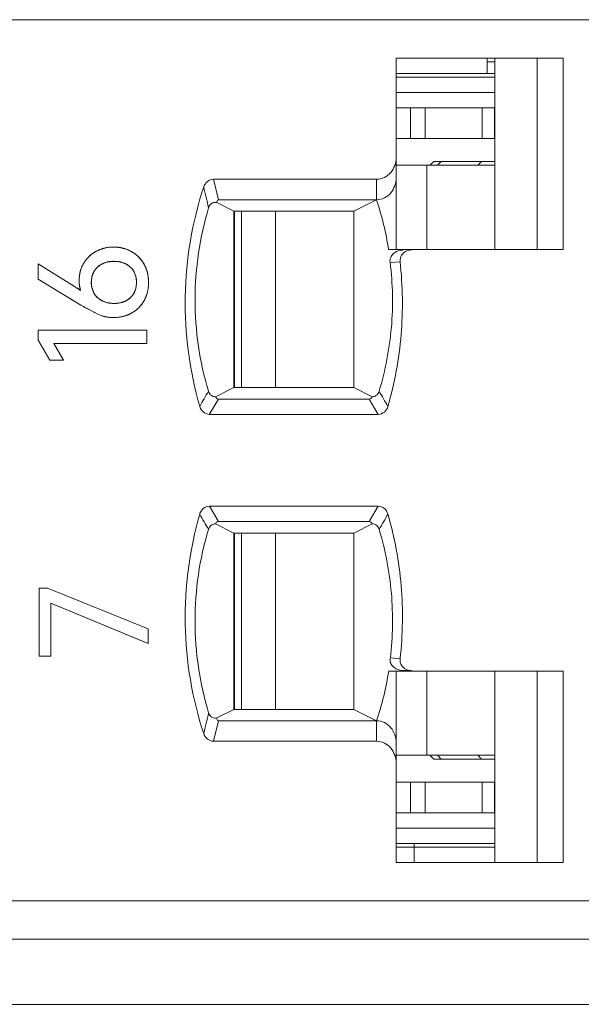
# Model space of a CAD drawing. Header units: millimetres. Extents: x 0 to 427, y 0 to 299.
# Tile 40 of 54: x 190 to 197, y 225 to 238. Entities that reach past the tile are written whole.
import ezdxf

# ---------------------------------------------------------------- set-up
doc = ezdxf.new("R2010")
doc.units = ezdxf.units.MM
doc.header["$LTSCALE"] = 23.1
doc.header["$MEASUREMENT"] = 0
doc.layers.get('0').update_dxf_attribs({"lineweight": 18})
for name, color, linetype in [('1_13', 7, 'Continuous'), ('1_14', 7, 'Continuous'), ('1_27', 7, 'Continuous'), ('1_53', 7, 'Continuous'), ('1_54', 7, 'Continuous'), ('1_6', 7, 'Continuous')]:
    doc.layers.add(name, color=color, linetype=linetype)

msp = doc.modelspace()

# ---------------------------------------------------------------- linework, layer by layer
at = {"color": 0, "linetype": 'Continuous', "lineweight": 0}
for p, q in [((190.698, 234.124), (190.221, 234.417)), ((190.221, 234.221), (190.221, 234.417)), ((191.131, 234.444), (191.072, 234.424)), ((191.355, 234.424), (191.298, 234.443)), ((191.605, 234.414), (191.644, 234.322)), ((190.954, 234.323), (190.927, 234.258)), ((191.497, 234.258), (191.472, 234.318)), ((191.644, 234.322), (191.654, 234.282)), ((191.657, 234.263), (191.664, 234.178)), ((190.221, 234.221), (190.779, 233.881)), ((190.767, 234.111), (190.76, 234.156)), ((190.922, 234.238), (190.917, 234.178)), ((190.917, 234.166), (190.922, 234.118)), ((191.507, 234.178), (191.502, 234.236)), ((191.502, 234.12), (191.507, 234.178)), ((190.777, 234.07), (190.698, 234.124)), ((190.752, 234.088), (190.777, 234.07)), ((190.926, 234.1), (190.954, 234.033)), ((191.472, 234.035), (191.497, 234.097)), ((191.644, 234.032), (191.606, 233.94)), ((190.779, 233.881), (190.612, 233.983)), ((190.779, 233.881), (191.011, 233.756)), ((191.072, 233.931), (191.129, 233.912)), ((191.297, 233.911), (191.356, 233.93)), ((191.011, 233.756), (190.866, 233.831)), ((191.066, 233.737), (191.011, 233.756)), ((191.443, 233.777), (191.372, 233.745)), ((191.135, 233.723), (191.075, 233.735)), ((191.204, 233.718), (191.144, 233.722)), ((191.292, 233.725), (191.204, 233.718)), ((190.221, 233.555), (191.643, 233.555)), ((190.221, 233.423), (190.221, 233.555)), ((191.643, 233.555), (191.643, 233.381)), ((190.221, 233.423), (190.374, 233.16)), ((191.643, 233.381), (190.428, 233.381)), ((190.554, 233.16), (190.428, 233.381)), ((190.428, 233.381), (190.51, 233.238)), ((190.554, 233.16), (190.374, 233.16)), ((190.238, 230.186), (190.344, 230.186)), ((190.238, 229.301), (190.238, 230.186)), ((191.66, 229.654), (190.344, 230.186)), ((190.387, 229.99), (191.66, 229.464)), ((190.387, 229.99), (190.387, 229.301)), ((191.593, 229.492), (190.387, 229.99)), ((191.66, 229.654), (191.66, 229.464)), ((191.66, 229.464), (191.593, 229.492)), ((190.387, 229.301), (190.238, 229.301))]:
    msp.add_line(p, q, dxfattribs=at)
at = {"color": 7, "linetype": 'Continuous', "lineweight": 0}
msp.add_line((112.968, 224.755), (209.565, 224.755), dxfattribs=at)
at = {"color": 0, "linetype": 'Continuous', "lineweight": 0}
for centre, radius, start, end in [((191.182, 234.206), 0.427, 128.6902, 138.3862), ((191.188, 234.199), 0.436, 120.7646, 128.715), ((191.187, 234.2), 0.435, 118.2756, 120.7655), ((191.193, 234.187), 0.449, 108.201, 118.2149), ((191.2, 234.168), 0.469, 105.8488, 108.2568), ((191.204, 234.156), 0.481, 101.1609, 105.8394), ((191.206, 234.145), 0.493, 98.9716, 101.1707), ((191.208, 234.13), 0.508, 89.9519, 98.9404), ((191.208, 234.133), 0.505, 80.0051, 90.0187), ((191.211, 234.151), 0.487, 78.4149, 79.9563), ((191.214, 234.163), 0.474, 73.5418, 78.4297), ((191.218, 234.179), 0.458, 70.3502, 73.5321), ((191.227, 234.203), 0.433, 60.4118, 70.4133), ((191.232, 234.211), 0.423, 55.0172, 60.3249), ((191.225, 234.202), 0.435, 50.8863, 55.0248), ((191.221, 234.197), 0.441, 48.688, 50.8916), ((191.218, 234.193), 0.446, 41.0644, 48.6816), ((191.168, 234.22), 0.407, 149.2397, 158.7248), ((191.158, 234.226), 0.395, 143.6635, 149.145), ((191.169, 234.217), 0.41, 138.4092, 143.6656), ((191.187, 234.163), 0.285, 113.8442, 116.5224), ((191.203, 234.107), 0.344, 100.6093, 102.063), ((191.225, 234.123), 0.328, 77.2828, 79.0951), ((191.239, 234.17), 0.279, 62.6079, 65.5722), ((191.218, 234.193), 0.445, 38.894, 41.0677), ((191.221, 234.196), 0.442, 34.6773, 38.8977), ((191.228, 234.201), 0.433, 29.5098, 34.6836), ((191.219, 234.203), 0.461, 170.5072, 177.5565), ((191.216, 234.204), 0.457, 167.7858, 170.5068), ((191.204, 234.207), 0.446, 160.998, 167.807), ((191.19, 234.211), 0.431, 158.6568, 160.974), ((191.199, 234.188), 0.281, 165.5732, 169.7339), ((191.256, 234.194), 0.25, 29.8096, 31.627), ((191.224, 234.186), 0.282, 10.232, 14.8244), ((191.174, 234.185), 0.49, 9.1881, 11.444), ((191.215, 234.204), 0.457, 177.5581, 179.9978), ((191.285, 234.203), 0.527, 179.9844, 182.6649), ((191.249, 234.202), 0.491, 182.6659, 185.2934), ((191.289, 234.178), 0.372, 179.988, 181.841), ((191.135, 234.174), 0.529, 350.9324, 355.8413), ((191.109, 234.176), 0.555, 355.8197, 358.0179), ((191.092, 234.177), 0.572, 358.0176, 0.1526), ((189.84, 232.778), 1.596, 56.3194, 57.4972), ((189.925, 232.905), 1.444, 55.0419, 56.3159), ((191.135, 234.184), 0.376, 191.2825, 197.7527), ((191.202, 234.169), 0.284, 190.2511, 194.0968), ((191.253, 234.16), 0.252, 328.4674, 330.163), ((191.22, 234.17), 0.286, 345.247, 350.0413), ((191.159, 234.17), 0.505, 348.8052, 350.9095), ((192.506, 236.72), 3.323, 238.6884, 240.0812), ((191.188, 234.19), 0.284, 242.89, 245.8432), ((191.203, 234.241), 0.338, 257.4416, 259.2424), ((191.226, 234.237), 0.334, 280.8036, 282.2753), ((191.242, 234.182), 0.277, 294.3814, 297.1027), ((191.229, 234.154), 0.433, 318.7369, 321.1358), ((191.234, 234.15), 0.428, 321.1306, 325.3228), ((191.244, 234.143), 0.415, 325.3143, 330.6617), ((192.458, 236.637), 3.227, 240.0865, 240.4256), ((191.223, 234.178), 0.458, 286.0862, 288.9848), ((191.239, 234.14), 0.416, 299.3542, 304.689), ((191.232, 234.149), 0.428, 304.6805, 308.8148), ((191.229, 234.154), 0.434, 308.8101, 311.2586), ((191.227, 234.156), 0.437, 311.2594, 318.7351), ((191.202, 234.206), 0.488, 253.85, 254.9726), ((191.198, 234.206), 0.487, 262.5861, 263.6279), ((191.213, 234.223), 0.505, 279.0547, 281.1401)]:
    msp.add_arc(centre, radius, start, end, dxfattribs=at)
for points, knots in [([(190.981, 234.583), (190.973, 234.578), (190.956, 234.569), (190.932, 234.553), (190.914, 234.538), (190.899, 234.526), (190.889, 234.517), (190.879, 234.507), (190.869, 234.497), (190.86, 234.486), (190.852, 234.477), (190.847, 234.47), (190.842, 234.464), (190.838, 234.458), (190.835, 234.454), (190.832, 234.45), (190.83, 234.447), (190.828, 234.444), (190.826, 234.441), (190.824, 234.438), (190.823, 234.436), (190.822, 234.435), (190.821, 234.433), (190.821, 234.432), (190.82, 234.432), (190.82, 234.431), (190.819, 234.43), (190.819, 234.43), (190.819, 234.429), (190.819, 234.429), (190.819, 234.429), (190.818, 234.429), (190.818, 234.429), (190.818, 234.429), (190.818, 234.429), (190.818, 234.429)], [0, 0, 0, 0, 0.125, 0.25, 0.375, 0.4375, 0.5, 0.5625, 0.625001, 0.687501, 0.750001, 0.781251, 0.812501, 0.843751, 0.875001, 0.890626, 0.906251, 0.921876, 0.937501, 0.953126, 0.960938, 0.968751, 0.976563, 0.98047, 0.984376, 0.988282, 0.992188, 0.994141, 0.996095, 0.997071, 0.998048, 0.999024, 0.999513, 0.999757, 1, 1, 1, 1]), ([(191.208, 234.638), (191.198, 234.638), (191.177, 234.638), (191.147, 234.635), (191.123, 234.631), (191.104, 234.628), (191.089, 234.624), (191.075, 234.621), (191.061, 234.617), (191.048, 234.612), (191.036, 234.608), (191.027, 234.604), (191.021, 234.602), (191.014, 234.599), (191.008, 234.596), (191.004, 234.594), (191.001, 234.593), (190.997, 234.591), (190.994, 234.59), (190.992, 234.588), (190.989, 234.587), (190.988, 234.586), (190.986, 234.586), (190.985, 234.585), (190.985, 234.585), (190.984, 234.584), (190.983, 234.584), (190.982, 234.583), (190.982, 234.583), (190.982, 234.583), (190.982, 234.583), (190.982, 234.583), (190.981, 234.583), (190.981, 234.583), (190.981, 234.583), (190.981, 234.583)], [0, 0, 0, 0, 0.125, 0.25, 0.375, 0.4375, 0.5, 0.5625, 0.625001, 0.687501, 0.750001, 0.781251, 0.812501, 0.843751, 0.875001, 0.890626, 0.906251, 0.921876, 0.937501, 0.953126, 0.960938, 0.968751, 0.976563, 0.98047, 0.984376, 0.988282, 0.992188, 0.994141, 0.996095, 0.997071, 0.998048, 0.999024, 0.999513, 0.999757, 1, 1, 1, 1]), ([(191.441, 234.579), (191.432, 234.584), (191.415, 234.593), (191.387, 234.605), (191.364, 234.614), (191.345, 234.619), (191.331, 234.623), (191.316, 234.627), (191.301, 234.63), (191.286, 234.632), (191.273, 234.634), (191.263, 234.635), (191.255, 234.636), (191.248, 234.637), (191.241, 234.637), (191.236, 234.637), (191.232, 234.638), (191.228, 234.638), (191.224, 234.638), (191.221, 234.638), (191.218, 234.638), (191.216, 234.638), (191.215, 234.638), (191.213, 234.638), (191.212, 234.638), (191.211, 234.638), (191.21, 234.638), (191.21, 234.638), (191.209, 234.638), (191.209, 234.638), (191.209, 234.638), (191.209, 234.638), (191.208, 234.638), (191.208, 234.638), (191.208, 234.638), (191.208, 234.638)], [0, 0, 0, 0, 0.125, 0.25, 0.375, 0.4375, 0.5, 0.5625, 0.625001, 0.687501, 0.750001, 0.781251, 0.812501, 0.843751, 0.875001, 0.890626, 0.906251, 0.921876, 0.937501, 0.953126, 0.960938, 0.968751, 0.976563, 0.98047, 0.984376, 0.988282, 0.992188, 0.994141, 0.996095, 0.997071, 0.998048, 0.999024, 0.999513, 0.999757, 1, 1, 1, 1]), ([(191.605, 234.414), (191.6, 234.423), (191.59, 234.44), (191.573, 234.464), (191.558, 234.483), (191.545, 234.498), (191.535, 234.508), (191.524, 234.518), (191.513, 234.528), (191.502, 234.537), (191.493, 234.545), (191.485, 234.551), (191.479, 234.555), (191.473, 234.559), (191.468, 234.563), (191.463, 234.565), (191.46, 234.567), (191.457, 234.569), (191.454, 234.571), (191.451, 234.573), (191.449, 234.574), (191.448, 234.575), (191.446, 234.576), (191.445, 234.577), (191.444, 234.577), (191.444, 234.578), (191.443, 234.578), (191.442, 234.578), (191.442, 234.578), (191.442, 234.579), (191.441, 234.579), (191.441, 234.579), (191.441, 234.579), (191.441, 234.579), (191.441, 234.579), (191.441, 234.579)], [0, 0, 0, 0, 0.125, 0.25, 0.375, 0.4375, 0.5, 0.5625, 0.625001, 0.687501, 0.750001, 0.781251, 0.812501, 0.843751, 0.875001, 0.890626, 0.906251, 0.921876, 0.937501, 0.953126, 0.960938, 0.968751, 0.976563, 0.98047, 0.984376, 0.988282, 0.992188, 0.994141, 0.996095, 0.997071, 0.998048, 0.999024, 0.999513, 0.999757, 1, 1, 1, 1]), ([(191.06, 234.419), (191.038, 234.408), (190.998, 234.381), (190.966, 234.343), (190.954, 234.323)], [0, 0, 0, 0, 0.503664, 1, 1, 1, 1]), ([(191, 234.378), (191.007, 234.384), (191.021, 234.396), (191.044, 234.411), (191.064, 234.421), (191.081, 234.429), (191.094, 234.434), (191.108, 234.438), (191.122, 234.442), (191.136, 234.445), (191.149, 234.447), (191.159, 234.448), (191.166, 234.449), (191.174, 234.45), (191.181, 234.451), (191.186, 234.451), (191.19, 234.451), (191.194, 234.451), (191.198, 234.452), (191.201, 234.452), (191.204, 234.452), (191.206, 234.452), (191.208, 234.452), (191.209, 234.452), (191.21, 234.452), (191.211, 234.452), (191.212, 234.452), (191.213, 234.452), (191.213, 234.452), (191.213, 234.452), (191.214, 234.452), (191.214, 234.452), (191.214, 234.452), (191.214, 234.452), (191.214, 234.452), (191.214, 234.452)], [0, 0, 0, 0, 0.125, 0.25, 0.375, 0.4375, 0.5, 0.5625, 0.625, 0.6875, 0.75, 0.78125, 0.8125, 0.843751, 0.875001, 0.890626, 0.906251, 0.921876, 0.937501, 0.953126, 0.960938, 0.968751, 0.976563, 0.980469, 0.984376, 0.988282, 0.992188, 0.994141, 0.996094, 0.997071, 0.998047, 0.999024, 0.999512, 0.999756, 1, 1, 1, 1]), ([(191.287, 234.445), (191.284, 234.446), (191.259, 234.45), (191.214, 234.453), (191.168, 234.45), (191.144, 234.446), (191.14, 234.445)], [0, 0, 0, 0, 0.077673, 0.496512, 0.921383, 1, 1, 1, 1]), ([(191.214, 234.452), (191.225, 234.452), (191.246, 234.451), (191.276, 234.448), (191.3, 234.443), (191.319, 234.438), (191.332, 234.433), (191.345, 234.428), (191.358, 234.423), (191.37, 234.417), (191.38, 234.411), (191.388, 234.406), (191.393, 234.403), (191.399, 234.399), (191.404, 234.395), (191.407, 234.393), (191.41, 234.39), (191.413, 234.388), (191.415, 234.386), (191.417, 234.384), (191.419, 234.383), (191.42, 234.382), (191.422, 234.381), (191.422, 234.38), (191.423, 234.379), (191.424, 234.379), (191.424, 234.378), (191.425, 234.378), (191.425, 234.378), (191.425, 234.378), (191.425, 234.377), (191.425, 234.377), (191.425, 234.377), (191.426, 234.377), (191.426, 234.377), (191.426, 234.377)], [0, 0, 0, 0, 0.125, 0.25, 0.375, 0.4375, 0.5, 0.5625, 0.625, 0.6875, 0.75, 0.78125, 0.8125, 0.843751, 0.875001, 0.890626, 0.906251, 0.921876, 0.937501, 0.953126, 0.960938, 0.968751, 0.976563, 0.980469, 0.984376, 0.988282, 0.992188, 0.994141, 0.996094, 0.997071, 0.998047, 0.999024, 0.999512, 0.999756, 1, 1, 1, 1]), ([(191.468, 234.325), (191.457, 234.344), (191.427, 234.38), (191.389, 234.407), (191.368, 234.418)], [0, 0, 0, 0, 0.488169, 1, 1, 1, 1]), ([(191.664, 234.178), (191.664, 234.189), (191.664, 234.211), (191.661, 234.242), (191.657, 234.267), (191.653, 234.287), (191.649, 234.302), (191.646, 234.317), (191.641, 234.331), (191.636, 234.346), (191.632, 234.357), (191.628, 234.367), (191.625, 234.374), (191.622, 234.38), (191.619, 234.386), (191.617, 234.391), (191.616, 234.394), (191.614, 234.397), (191.612, 234.401), (191.611, 234.404), (191.61, 234.406), (191.609, 234.407), (191.608, 234.409), (191.607, 234.41), (191.607, 234.411), (191.606, 234.412), (191.606, 234.412), (191.606, 234.413), (191.606, 234.413), (191.605, 234.413), (191.605, 234.414), (191.605, 234.414), (191.605, 234.414), (191.605, 234.414), (191.605, 234.414), (191.605, 234.414), (191.605, 234.414)], [0, 0, 0, 0, 0.125, 0.25, 0.375, 0.4375, 0.5, 0.5625, 0.625001, 0.687501, 0.750001, 0.781251, 0.812501, 0.843751, 0.875001, 0.890626, 0.906251, 0.921876, 0.937501, 0.953126, 0.960938, 0.968751, 0.976563, 0.98047, 0.984376, 0.988282, 0.992188, 0.994141, 0.996095, 0.997071, 0.998048, 0.999024, 0.999513, 0.999757, 0.999997, 1, 1, 1, 1]), ([(190.917, 234.178), (190.917, 234.189), (190.918, 234.209), (190.922, 234.238), (190.927, 234.261), (190.933, 234.279), (190.938, 234.291), (190.943, 234.304), (190.949, 234.316), (190.956, 234.327), (190.962, 234.336), (190.968, 234.343), (190.972, 234.349), (190.976, 234.354), (190.98, 234.358), (190.983, 234.361), (190.985, 234.364), (190.987, 234.366), (190.99, 234.369), (190.992, 234.371), (190.993, 234.372), (190.995, 234.373), (190.996, 234.374), (190.996, 234.375), (190.997, 234.376), (190.998, 234.376), (190.998, 234.377), (190.999, 234.377), (190.999, 234.378), (190.999, 234.378), (190.999, 234.378), (190.999, 234.378), (191, 234.378), (191, 234.378), (191, 234.378), (191, 234.378)], [0, 0, 0, 0, 0.125, 0.25, 0.375, 0.4375, 0.5, 0.5625, 0.625, 0.6875, 0.75, 0.78125, 0.812501, 0.843751, 0.875001, 0.890626, 0.906251, 0.921876, 0.937501, 0.953126, 0.960938, 0.968751, 0.976563, 0.980469, 0.984376, 0.988282, 0.992188, 0.994141, 0.996094, 0.997071, 0.998047, 0.999024, 0.999512, 0.999756, 1, 1, 1, 1]), ([(190.758, 234.204), (190.758, 234.197), (190.758, 234.185), (190.759, 234.167), (190.76, 234.153), (190.762, 234.142), (190.763, 234.133), (190.764, 234.125), (190.766, 234.117), (190.767, 234.109), (190.769, 234.102), (190.77, 234.097), (190.771, 234.093), (190.772, 234.089), (190.773, 234.086), (190.773, 234.083), (190.774, 234.081), (190.775, 234.079), (190.775, 234.077), (190.776, 234.076), (190.776, 234.074), (190.776, 234.073), (190.777, 234.073), (190.777, 234.072), (190.777, 234.072), (190.777, 234.071), (190.777, 234.071), (190.777, 234.07), (190.777, 234.07), (190.777, 234.07), (190.777, 234.07), (190.777, 234.07), (190.777, 234.07), (190.777, 234.07), (190.777, 234.07), (190.777, 234.07), (190.777, 234.07)], [0, 0, 0, 0, 0.125, 0.25, 0.375, 0.4375, 0.5, 0.5625, 0.625, 0.6875, 0.75, 0.78125, 0.8125, 0.84375, 0.875, 0.890625, 0.90625, 0.921875, 0.9375, 0.953125, 0.960938, 0.96875, 0.976563, 0.980469, 0.984375, 0.988282, 0.992188, 0.994141, 0.996094, 0.997071, 0.998047, 0.999024, 0.999512, 0.999756, 0.999997, 1, 1, 1, 1]), ([(191, 233.977), (190.993, 233.984), (190.98, 233.997), (190.963, 234.018), (190.951, 234.037), (190.943, 234.053), (190.938, 234.065), (190.933, 234.078), (190.929, 234.091), (190.925, 234.104), (190.923, 234.116), (190.921, 234.126), (190.92, 234.133), (190.919, 234.14), (190.919, 234.146), (190.918, 234.151), (190.918, 234.155), (190.918, 234.159), (190.918, 234.163), (190.917, 234.166), (190.917, 234.169), (190.917, 234.17), (190.917, 234.172), (190.917, 234.173), (190.917, 234.174), (190.917, 234.175), (190.917, 234.176), (190.917, 234.177), (190.917, 234.177), (190.917, 234.178), (190.917, 234.178), (190.917, 234.178), (190.917, 234.178), (190.917, 234.178), (190.917, 234.178), (190.917, 234.178)], [0, 0, 0, 0, 0.125, 0.25, 0.375, 0.4375, 0.5, 0.5625, 0.625, 0.6875, 0.75, 0.78125, 0.8125, 0.843751, 0.875001, 0.890626, 0.906251, 0.921876, 0.937501, 0.953126, 0.960938, 0.968751, 0.976563, 0.980469, 0.984376, 0.988282, 0.992188, 0.994141, 0.996094, 0.997071, 0.998047, 0.999024, 0.999512, 0.999756, 1, 1, 1, 1]), ([(191.507, 234.178), (191.507, 234.168), (191.506, 234.147), (191.502, 234.118), (191.497, 234.095), (191.492, 234.078), (191.487, 234.065), (191.482, 234.053), (191.476, 234.041), (191.469, 234.029), (191.463, 234.02), (191.458, 234.013), (191.454, 234.007), (191.45, 234.002), (191.446, 233.998), (191.443, 233.994), (191.441, 233.992), (191.439, 233.989), (191.436, 233.987), (191.434, 233.985), (191.433, 233.983), (191.432, 233.982), (191.431, 233.981), (191.43, 233.98), (191.429, 233.98), (191.428, 233.979), (191.428, 233.979), (191.428, 233.978), (191.427, 233.978), (191.427, 233.978), (191.427, 233.978), (191.427, 233.978), (191.427, 233.978), (191.427, 233.977), (191.427, 233.977), (191.427, 233.977)], [0, 0, 0, 0, 0.125, 0.25, 0.375, 0.4375, 0.5, 0.5625, 0.625, 0.6875, 0.75, 0.78125, 0.812501, 0.843751, 0.875001, 0.890626, 0.906251, 0.921876, 0.937501, 0.953126, 0.960938, 0.968751, 0.976563, 0.980469, 0.984376, 0.988282, 0.992188, 0.994141, 0.996094, 0.997071, 0.998047, 0.999024, 0.999512, 0.999756, 1, 1, 1, 1]), ([(191.606, 233.94), (191.611, 233.948), (191.62, 233.966), (191.632, 233.994), (191.64, 234.017), (191.646, 234.037), (191.65, 234.052), (191.653, 234.067), (191.656, 234.082), (191.659, 234.097), (191.66, 234.111), (191.661, 234.121), (191.662, 234.129), (191.663, 234.137), (191.663, 234.144), (191.663, 234.149), (191.664, 234.153), (191.664, 234.158), (191.664, 234.162), (191.664, 234.165), (191.664, 234.168), (191.664, 234.17), (191.664, 234.172), (191.664, 234.173), (191.664, 234.174), (191.664, 234.175), (191.664, 234.176), (191.664, 234.177), (191.664, 234.177), (191.664, 234.178), (191.664, 234.178), (191.664, 234.178), (191.664, 234.178), (191.664, 234.178), (191.664, 234.178), (191.664, 234.178)], [0, 0, 0, 0, 0.125, 0.25, 0.375, 0.4375, 0.5, 0.5625, 0.625001, 0.687501, 0.750001, 0.781251, 0.812501, 0.843751, 0.875001, 0.890626, 0.906251, 0.921876, 0.937501, 0.953126, 0.960938, 0.968751, 0.976563, 0.98047, 0.984376, 0.988282, 0.992188, 0.994141, 0.996095, 0.997071, 0.998048, 0.999024, 0.999513, 0.999757, 1, 1, 1, 1]), ([(190.954, 234.033), (190.966, 234.012), (190.997, 233.975), (191.037, 233.948), (191.058, 233.937)], [0, 0, 0, 0, 0.501361, 1, 1, 1, 1]), ([(191.368, 233.936), (191.389, 233.947), (191.427, 233.974), (191.457, 234.01), (191.468, 234.028)], [0, 0, 0, 0, 0.523047, 1, 1, 1, 1]), ([(191.214, 233.903), (191.203, 233.903), (191.182, 233.904), (191.151, 233.907), (191.127, 233.912), (191.108, 233.917), (191.094, 233.921), (191.081, 233.926), (191.068, 233.932), (191.056, 233.938), (191.046, 233.944), (191.038, 233.948), (191.032, 233.952), (191.027, 233.956), (191.022, 233.959), (191.018, 233.962), (191.016, 233.964), (191.013, 233.966), (191.01, 233.968), (191.008, 233.97), (191.006, 233.972), (191.005, 233.973), (191.004, 233.974), (191.003, 233.975), (191.002, 233.975), (191.002, 233.976), (191.001, 233.976), (191.001, 233.977), (191, 233.977), (191, 233.977), (191, 233.977), (191, 233.977), (191, 233.977), (191, 233.977), (191, 233.977), (191, 233.977)], [0, 0, 0, 0, 0.125, 0.25, 0.375, 0.4375, 0.5, 0.5625, 0.625, 0.6875, 0.75, 0.78125, 0.8125, 0.843751, 0.875001, 0.890626, 0.906251, 0.921876, 0.937501, 0.953126, 0.960938, 0.968751, 0.976563, 0.980469, 0.984376, 0.988282, 0.992188, 0.994141, 0.996094, 0.997071, 0.998047, 0.999024, 0.999512, 0.999756, 1, 1, 1, 1]), ([(191.14, 233.909), (191.144, 233.909), (191.168, 233.904), (191.214, 233.901), (191.26, 233.904), (191.285, 233.909), (191.288, 233.909)], [0, 0, 0, 0, 0.078216, 0.500607, 0.922237, 1, 1, 1, 1]), ([(191.427, 233.977), (191.42, 233.971), (191.406, 233.96), (191.383, 233.944), (191.363, 233.934), (191.346, 233.926), (191.333, 233.921), (191.32, 233.917), (191.306, 233.913), (191.292, 233.91), (191.279, 233.908), (191.269, 233.906), (191.262, 233.905), (191.254, 233.905), (191.248, 233.904), (191.242, 233.904), (191.238, 233.903), (191.234, 233.903), (191.23, 233.903), (191.227, 233.903), (191.224, 233.903), (191.222, 233.903), (191.221, 233.903), (191.219, 233.903), (191.218, 233.903), (191.217, 233.903), (191.216, 233.903), (191.216, 233.903), (191.215, 233.903), (191.215, 233.903), (191.215, 233.903), (191.214, 233.903), (191.214, 233.903), (191.214, 233.903), (191.214, 233.903), (191.214, 233.903)], [0, 0, 0, 0, 0.125, 0.25, 0.375, 0.4375, 0.5, 0.5625, 0.625, 0.6875, 0.75, 0.78125, 0.8125, 0.843751, 0.875001, 0.890626, 0.906251, 0.921876, 0.937501, 0.953126, 0.960938, 0.968751, 0.976563, 0.980469, 0.984376, 0.988282, 0.992188, 0.994141, 0.996094, 0.997071, 0.998047, 0.999024, 0.999512, 0.999756, 1, 1, 1, 1]), ([(191.443, 233.777), (191.452, 233.781), (191.469, 233.792), (191.493, 233.808), (191.512, 233.824), (191.526, 233.836), (191.536, 233.846), (191.546, 233.857), (191.556, 233.868), (191.565, 233.879), (191.573, 233.888), (191.578, 233.896), (191.583, 233.902), (191.587, 233.908), (191.59, 233.913), (191.593, 233.917), (191.595, 233.92), (191.597, 233.924), (191.599, 233.927), (191.6, 233.929), (191.601, 233.932), (191.602, 233.933), (191.603, 233.934), (191.604, 233.936), (191.604, 233.936), (191.605, 233.937), (191.605, 233.938), (191.605, 233.938), (191.605, 233.939), (191.606, 233.939), (191.606, 233.939), (191.606, 233.939), (191.606, 233.94), (191.606, 233.94), (191.606, 233.94), (191.606, 233.94)], [0, 0, 0, 0, 0.125, 0.25, 0.375, 0.4375, 0.5, 0.5625, 0.625001, 0.687501, 0.750001, 0.781251, 0.812501, 0.843751, 0.875001, 0.890626, 0.906251, 0.921876, 0.937501, 0.953126, 0.960938, 0.968751, 0.976563, 0.98047, 0.984376, 0.988282, 0.992188, 0.994141, 0.996095, 0.997071, 0.998048, 0.999024, 0.999513, 0.999757, 1, 1, 1, 1]), ([(191.011, 233.756), (191.019, 233.753), (191.034, 233.747), (191.056, 233.74), (191.076, 233.734), (191.092, 233.73), (191.104, 233.728), (191.116, 233.726), (191.128, 233.724), (191.14, 233.722), (191.151, 233.721), (191.159, 233.72), (191.166, 233.72), (191.172, 233.719), (191.177, 233.719), (191.182, 233.719), (191.185, 233.719), (191.188, 233.719), (191.191, 233.719), (191.194, 233.719), (191.196, 233.718), (191.198, 233.718), (191.199, 233.718), (191.2, 233.718), (191.201, 233.718), (191.202, 233.718), (191.203, 233.718), (191.203, 233.718), (191.204, 233.718), (191.204, 233.718), (191.204, 233.718), (191.204, 233.718), (191.204, 233.718), (191.204, 233.718), (191.204, 233.718), (191.204, 233.718), (191.204, 233.718)], [0, 0, 0, 0, 0.125, 0.25, 0.375, 0.4375, 0.5, 0.5625, 0.625001, 0.687501, 0.750001, 0.781251, 0.812501, 0.843751, 0.875001, 0.890626, 0.906251, 0.921876, 0.937501, 0.953126, 0.960938, 0.968751, 0.976563, 0.98047, 0.984376, 0.988282, 0.992188, 0.994141, 0.996095, 0.997071, 0.998048, 0.999024, 0.999513, 0.999757, 0.999997, 1, 1, 1, 1]), ([(191.204, 233.718), (191.216, 233.718), (191.238, 233.719), (191.27, 233.722), (191.296, 233.726), (191.316, 233.729), (191.331, 233.733), (191.346, 233.737), (191.36, 233.741), (191.375, 233.746), (191.386, 233.75), (191.396, 233.754), (191.403, 233.757), (191.41, 233.76), (191.415, 233.762), (191.42, 233.765), (191.423, 233.766), (191.426, 233.768), (191.43, 233.77), (191.433, 233.771), (191.435, 233.772), (191.436, 233.773), (191.438, 233.774), (191.439, 233.774), (191.44, 233.775), (191.441, 233.775), (191.441, 233.776), (191.442, 233.776), (191.442, 233.776), (191.442, 233.776), (191.443, 233.776), (191.443, 233.777), (191.443, 233.777), (191.443, 233.777), (191.443, 233.777), (191.443, 233.777)], [0, 0, 0, 0, 0.125, 0.25, 0.375, 0.4375, 0.5, 0.5625, 0.625001, 0.687501, 0.750001, 0.781251, 0.812501, 0.843751, 0.875001, 0.890626, 0.906251, 0.921876, 0.937501, 0.953126, 0.960938, 0.968751, 0.976563, 0.98047, 0.984376, 0.988282, 0.992188, 0.994141, 0.996095, 0.997071, 0.998048, 0.999024, 0.999513, 0.999757, 1, 1, 1, 1])]:
    msp.add_open_spline(points, degree=3, knots=knots, dxfattribs=at)
for points in [[(190.818, 234.429), (190.778, 234.363), (190.758, 234.288), (190.758, 234.204)], [(191.426, 234.377), (191.48, 234.327), (191.507, 234.261), (191.507, 234.178)]]:
    msp.add_open_spline(points, degree=3, dxfattribs=at)
at = {"layer": '1_13', "color": 7, "linetype": 'Continuous', "lineweight": 0}
for p, q in [((192.876, 228.605), (192.876, 230.905)), ((193.322, 230.905), (193.322, 228.605)), ((195.294, 228.005), (195.294, 229.105)), ((194.895, 228.005), (196.185, 228.005))]:
    msp.add_line(p, q, dxfattribs=at)
at = {"layer": '1_14', "color": 7, "linetype": 'Continuous', "lineweight": 0}
for p, q in [((196.185, 235.705), (194.895, 235.705)), ((195.294, 234.605), (195.294, 235.705)), ((192.876, 232.805), (192.876, 235.105)), ((193.322, 235.105), (193.322, 232.805))]:
    msp.add_line(p, q, dxfattribs=at)
at = {"layer": '1_27', "color": 7, "linetype": 'Continuous', "lineweight": 0}
for p, q in [((196.085, 236.905), (196.085, 237.105)), ((196.185, 237.055), (196.085, 237.055)), ((196.185, 236.905), (194.895, 236.905)), ((194.895, 226.805), (196.185, 226.805)), ((195.13, 226.605), (195.13, 226.855))]:
    msp.add_line(p, q, dxfattribs=at)
at = {"layer": '1_53', "color": 7, "linetype": 'Continuous', "lineweight": 0}
for p, q in [((194.895, 236.455), (196.185, 236.455)), ((195.083, 236.055), (195.083, 236.455)), ((195.276, 236.455), (195.276, 236.055)), ((196.02, 236.055), (196.02, 236.455)), ((196.177, 236.455), (196.177, 236.055)), ((194.895, 236.055), (196.185, 236.055)), ((192.785, 235.105), (192.785, 232.805))]:
    msp.add_line(p, q, dxfattribs=at)
at = {"layer": '1_54', "color": 7, "linetype": 'Continuous', "lineweight": 0}
for p, q in [((192.785, 230.905), (192.785, 228.605)), ((196.185, 227.655), (194.895, 227.655)), ((195.083, 227.255), (195.083, 227.655)), ((195.276, 227.655), (195.276, 227.255)), ((196.02, 227.255), (196.02, 227.655)), ((196.177, 227.255), (196.177, 227.655)), ((194.895, 227.255), (196.185, 227.255))]:
    msp.add_line(p, q, dxfattribs=at)
at = {"layer": '1_6', "color": 7, "linetype": 'Continuous', "lineweight": 0}
for p, q in [((205.072, 237.605), (137.387, 237.605)), ((194.895, 237.105), (197.074, 237.105)), ((194.895, 234.605), (194.895, 237.105)), ((196.185, 237.105), (196.185, 234.605)), ((196.737, 237.105), (196.737, 234.605)), ((197.074, 237.105), (197.074, 234.605)), ((194.895, 236.855), (196.185, 236.855)), ((196.185, 236.655), (194.895, 236.655)), ((195.335, 235.705), (195.385, 235.755)), ((196.185, 235.755), (195.385, 235.755)), ((195.483, 235.755), (195.434, 235.705)), ((195.96, 235.705), (196.009, 235.755)), ((192.511, 235.522), (194.64, 235.522)), ((192.576, 235.255), (192.511, 235.522)), ((194.64, 235.255), (194.64, 235.522)), ((192.778, 235.105), (192.553, 235.219)), ((192.576, 235.255), (194.64, 235.255)), ((194.64, 235.255), (194.343, 235.105)), ((192.777, 235.105), (194.343, 235.105)), ((192.777, 232.805), (192.777, 235.105)), ((194.343, 232.805), (194.343, 235.105)), ((194.798, 234.605), (195.094, 234.605)), ((195.035, 234.589), (195.088, 234.604)), ((195.088, 234.602), (195.106, 234.604)), ((197.074, 234.605), (195.099, 234.605)), ((194.944, 234.447), (194.816, 234.436)), ((192.537, 232.685), (192.778, 232.805)), ((194.343, 232.805), (192.777, 232.805)), ((194.343, 232.805), (194.583, 232.685)), ((192.457, 232.455), (192.575, 232.655)), ((194.545, 232.655), (192.575, 232.655)), ((194.545, 232.655), (194.662, 232.455)), ((194.662, 232.455), (192.457, 232.455)), ((192.459, 231.255), (194.662, 231.255)), ((192.575, 231.055), (192.459, 231.255)), ((194.662, 231.255), (194.545, 231.055)), ((192.575, 231.055), (194.545, 231.055)), ((192.777, 230.905), (192.537, 231.026)), ((194.583, 231.026), (194.343, 230.905)), ((192.777, 230.905), (194.343, 230.905)), ((192.777, 230.905), (192.777, 228.605)), ((194.343, 228.605), (194.343, 230.905)), ((194.949, 229.266), (194.821, 229.275)), ((194.798, 229.105), (197.074, 229.105)), ((194.895, 226.605), (194.895, 229.105)), ((194.955, 229.114), (194.984, 229.11)), ((194.984, 229.11), (194.986, 229.11)), ((194.985, 229.112), (195.089, 229.112)), ((195.103, 229.107), (195.088, 229.109)), ((196.185, 229.105), (196.185, 226.605)), ((196.737, 229.105), (196.737, 226.605)), ((197.074, 229.105), (197.074, 226.605)), ((192.553, 228.492), (192.777, 228.605)), ((194.343, 228.605), (192.777, 228.605)), ((194.343, 228.605), (194.64, 228.455)), ((192.511, 228.189), (192.576, 228.455)), ((194.64, 228.455), (192.576, 228.455)), ((194.64, 228.189), (194.64, 228.455)), ((194.64, 228.189), (192.511, 228.189)), ((195.385, 227.955), (195.335, 228.005)), ((195.434, 228.005), (195.483, 227.955)), ((196.009, 227.955), (195.96, 228.005)), ((195.385, 227.955), (196.185, 227.955)), ((194.895, 227.055), (196.185, 227.055)), ((196.185, 226.855), (194.895, 226.855)), ((197.074, 226.605), (194.895, 226.605)), ((137.387, 226.105), (205.072, 226.105)), ((137.045, 225.605), (206.663, 225.605))]:
    msp.add_line(p, q, dxfattribs=at)
for centre, radius, start, end in [((289.987, 258.483), 100.291, 193.29321, 193.45176), ((190.722, 233.96), 4.126, 8.9967, 18.2943), ((194.985, 234.403), 0.196, 89.9316, 101.2851), ((203.416, 226.35), 12.704, 149.713, 150.7483), ((185.791, 227.574), 10.284, 28.9803, 30.2625), ((202.695, 236.941), 11.87, 209.1853, 210.2939), ((185.668, 236.174), 10.41, 329.8992, 331.1692), ((190.722, 229.751), 4.127, 341.7063, 351.0037), ((289.045, 205.483), 99.315, 166.56453, 166.72466)]:
    msp.add_arc(centre, radius, start, end, dxfattribs=at)
for points, knots in [([(194.895, 235.809), (194.895, 235.739), (194.858, 235.629), (194.747, 235.54), (194.675, 235.522), (194.64, 235.522)], [0, 0, 0, 0, 0.496876, 0.748597, 1, 1, 1, 1]), ([(194.64, 235.255), (194.675, 235.255), (194.747, 235.273), (194.858, 235.363), (194.895, 235.473), (194.895, 235.542)], [0, 0, 0, 0, 0.251497, 0.503184, 1, 1, 1, 1]), ([(192.384, 235.422), (192.233, 234.963), (192.069, 233.995), (192.198, 233.022), (192.332, 232.558)], [0, 0, 0, 0, 0.5, 1, 1, 1, 1]), ([(192.511, 235.522), (192.483, 235.522), (192.425, 235.501), (192.392, 235.449), (192.384, 235.422)], [0, 0, 0, 0, 0.498571, 1, 1, 1, 1]), ([(192.448, 235.152), (192.455, 235.178), (192.487, 235.22), (192.535, 235.222), (192.553, 235.219)], [0, 0, 0, 0, 0.591555, 1, 1, 1, 1]), ([(192.576, 235.255), (192.568, 235.254), (192.556, 235.24), (192.554, 235.225), (192.553, 235.219)], [0, 0, 0, 0, 0.572011, 1, 1, 1, 1]), ([(192.446, 232.757), (192.33, 233.144), (192.211, 233.955), (192.332, 234.766), (192.448, 235.152)], [0, 0, 0, 0, 0.499974, 1, 1, 1, 1]), ([(194.816, 234.436), (194.813, 234.458), (194.818, 234.502), (194.864, 234.564), (194.914, 234.588), (194.947, 234.595)], [0, 0, 0, 0, 0.30085, 0.557051, 1, 1, 1, 1]), ([(194.947, 234.448), (194.945, 234.477), (194.957, 234.54), (195.009, 234.577), (195.035, 234.589)], [0, 0, 0, 0, 0.498785, 1, 1, 1, 1]), ([(194.818, 234.436), (194.834, 234.295), (194.855, 234.013), (194.835, 233.448), (194.754, 233.028), (194.674, 232.757)], [0, 0, 0, 0, 0.250131, 0.50023, 1, 1, 1, 1]), ([(194.788, 232.557), (194.875, 232.863), (194.992, 233.492), (194.981, 234.132), (194.947, 234.448)], [0, 0, 0, 0, 0.500023, 1, 1, 1, 1]), ([(192.537, 232.685), (192.52, 232.686), (192.479, 232.697), (192.453, 232.734), (192.446, 232.757)], [0, 0, 0, 0, 0.417744, 1, 1, 1, 1]), ([(194.674, 232.757), (194.667, 232.734), (194.641, 232.697), (194.6, 232.686), (194.583, 232.685)], [0, 0, 0, 0, 0.583939, 1, 1, 1, 1]), ([(192.575, 232.655), (192.565, 232.655), (192.547, 232.664), (192.54, 232.679), (192.537, 232.685)], [0, 0, 0, 0, 0.625346, 1, 1, 1, 1]), ([(194.545, 232.655), (194.552, 232.655), (194.569, 232.66), (194.579, 232.676), (194.583, 232.685)], [0, 0, 0, 0, 0.401074, 1, 1, 1, 1]), ([(192.332, 232.558), (192.34, 232.531), (192.371, 232.479), (192.429, 232.456), (192.457, 232.455)], [0, 0, 0, 0, 0.500965, 1, 1, 1, 1]), ([(194.662, 232.455), (194.69, 232.456), (194.748, 232.478), (194.78, 232.53), (194.788, 232.557)], [0, 0, 0, 0, 0.499191, 1, 1, 1, 1]), ([(192.459, 231.255), (192.43, 231.255), (192.372, 231.232), (192.34, 231.18), (192.332, 231.153)], [0, 0, 0, 0, 0.499144, 1, 1, 1, 1]), ([(194.788, 231.155), (194.779, 231.182), (194.748, 231.233), (194.69, 231.255), (194.662, 231.255)], [0, 0, 0, 0, 0.501026, 1, 1, 1, 1]), ([(192.332, 231.153), (192.198, 230.689), (192.069, 229.715), (192.233, 228.747), (192.384, 228.288)], [0, 0, 0, 0, 0.5, 1, 1, 1, 1]), ([(192.575, 231.055), (192.565, 231.055), (192.547, 231.047), (192.54, 231.032), (192.537, 231.026)], [0, 0, 0, 0, 0.625369, 1, 1, 1, 1]), ([(194.545, 231.055), (194.552, 231.055), (194.569, 231.05), (194.579, 231.035), (194.583, 231.026)], [0, 0, 0, 0, 0.40183, 1, 1, 1, 1]), ([(194.947, 229.267), (194.982, 229.582), (194.992, 230.221), (194.875, 230.85), (194.788, 231.155)], [0, 0, 0, 0, 0.499974, 1, 1, 1, 1]), ([(192.448, 228.558), (192.331, 228.945), (192.211, 229.756), (192.33, 230.567), (192.446, 230.954)], [0, 0, 0, 0, 0.5, 1, 1, 1, 1]), ([(192.446, 230.954), (192.453, 230.976), (192.479, 231.014), (192.52, 231.025), (192.537, 231.026)], [0, 0, 0, 0, 0.583737, 1, 1, 1, 1]), ([(194.583, 231.026), (194.6, 231.025), (194.641, 231.014), (194.667, 230.976), (194.674, 230.954)], [0, 0, 0, 0, 0.417911, 1, 1, 1, 1]), ([(194.674, 230.954), (194.755, 230.683), (194.862, 230.124), (194.852, 229.555), (194.82, 229.275)], [0, 0, 0, 0, 0.500019, 1, 1, 1, 1]), ([(194.82, 229.275), (194.813, 229.265), (194.814, 229.239), (194.826, 229.198), (194.857, 229.157), (194.904, 229.126), (194.938, 229.118), (194.955, 229.114)], [0, 0, 0, 0, 0.150842, 0.297456, 0.552713, 0.781106, 1, 1, 1, 1]), ([(194.982, 229.159), (194.968, 229.173), (194.947, 229.207), (194.946, 229.247), (194.947, 229.267)], [0, 0, 0, 0, 0.499957, 1, 1, 1, 1]), ([(192.553, 228.492), (192.535, 228.489), (192.486, 228.491), (192.455, 228.533), (192.448, 228.558)], [0, 0, 0, 0, 0.410182, 1, 1, 1, 1]), ([(192.553, 228.492), (192.554, 228.486), (192.556, 228.471), (192.568, 228.456), (192.576, 228.455)], [0, 0, 0, 0, 0.428267, 1, 1, 1, 1]), ([(194.895, 228.168), (194.895, 228.238), (194.858, 228.348), (194.747, 228.438), (194.675, 228.456), (194.64, 228.455)], [0, 0, 0, 0, 0.496875, 0.748597, 1, 1, 1, 1]), ([(192.384, 228.288), (192.392, 228.261), (192.425, 228.21), (192.483, 228.189), (192.511, 228.189)], [0, 0, 0, 0, 0.50159, 1, 1, 1, 1]), ([(194.64, 228.189), (194.675, 228.189), (194.747, 228.171), (194.858, 228.081), (194.895, 227.971), (194.895, 227.902)], [0, 0, 0, 0, 0.251498, 0.503184, 1, 1, 1, 1])]:
    msp.add_open_spline(points, degree=3, knots=knots, dxfattribs=at)
msp.add_open_spline([(195.088, 229.107), (195.049, 229.11), (195.009, 229.13), (194.982, 229.159)], degree=3, dxfattribs=at)

doc.saveas('drawing.dxf')
